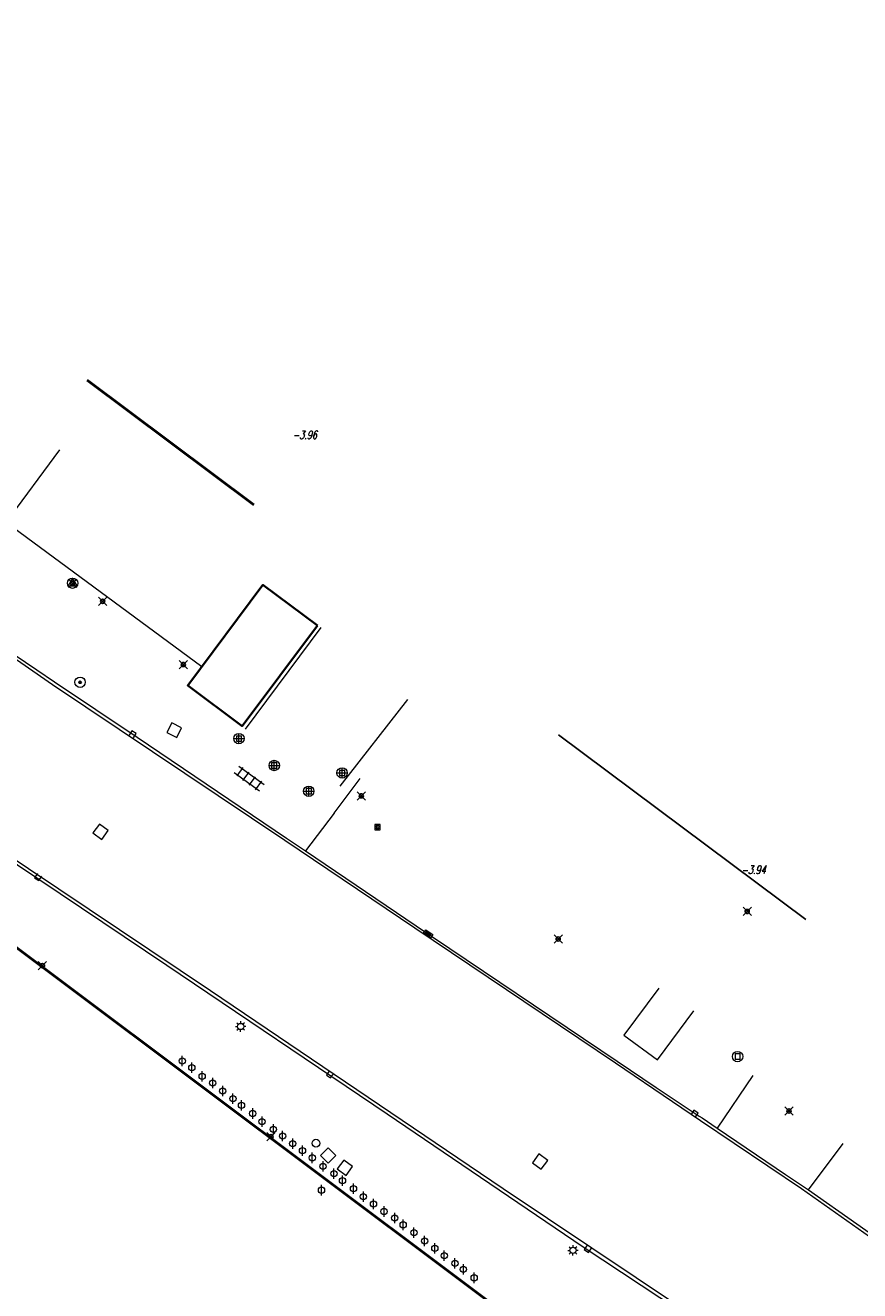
# Model space of a CAD drawing. Header units: metres. Extents: x 113132 to 113925, y 483082 to 483769.
# Tile 31 of 54: x 113484 to 113524, y 483562 to 483623. Entities that reach past the tile are written whole.
import ezdxf
from ezdxf.enums import TextEntityAlignment as Align

# ---------------------------------------------------------------- set-up
doc = ezdxf.new("R2010")
doc.units = ezdxf.units.M
doc.header["$PDMODE"] = 35
doc.header["$PDSIZE"] = 0.2
doc.layers.get('0').update_dxf_attribs({"linetype": 'CONTINUOUS', "lineweight": 18})
doc.layers.add('$detailpunten', color=4, linetype='CONTINUOUS')
for name, color, linetype, lineweight in [('BDVK_verkeersbord', 7, 'CONTINUOUS', 18), ('BRKR_brandkraan', 7, 'CONTINUOUS', 18), ('DRPL_dorpelhoogte', 6, 'CONTINUOUS', 18), ('FTSR_fietsenrek', 7, 'CONTINUOUS', 18), ('GBGB_gevel_bijgebouw', 1, 'CONTINUOUS', 35), ('GHGB_gevel_hoofdgebouw', 1, 'CONTINUOUS', 50), ('GSAF_gasafsluiter', 7, 'CONTINUOUS', 18), ('KASF_kant_asfalt', 7, 'CONTINUOUS', 18), ('KKLI_kant_klinkers', 7, 'CONTINUOUS', 18), ('KOLK_straatkolk', 7, 'CONTINUOUS', 18), ('KOVM_kant_overig_materiaal', 6, 'CONTINUOUS', 18), ('KTEG_kant_tegels', 7, 'CONTINUOUS', 18), ('LNTP_lantaarnpaal', 7, 'CONTINUOUS', 18), ('PLBE_paal_beton', 7, 'CONTINUOUS', 18), ('PLST_paal_staal', 7, 'CONTINUOUS', 18), ('PUOP_put_overig', 7, 'CONTINUOUS', 18), ('RPUT_rioolput_inspectieput', 7, 'CONTINUOUS', 18), ('TGLS_tegels', 7, 'CONTINUOUS', 18), ('TKLK_trottoirkolk', 7, 'CONTINUOUS', 18)]:
    doc.layers.add(name, color=color, linetype=linetype, lineweight=lineweight)
doc.layers.add('Defpoints2', color=11, linetype='CONTINUOUS', lineweight=18, plot=False)
doc.styles.add('Romans', font='romans.shx', dxfattribs={"width": 0.7, "height": 2})
doc.styles.get("Standard").update_dxf_attribs({"font": 'romans.shx', "height": 0.9})

# ---------------------------------------------------------------- blocks, each defined once
blk = doc.blocks.new('mvpnt-flat-208')
at = {"layer": '$detailpunten', "linetype": 'Continuous'}
blk.add_point((0, 0), dxfattribs=at)
blk = doc.blocks.new('mvpnt-flat-235')
at = {"layer": '$detailpunten', "linetype": 'Continuous'}
blk.add_point((0, 0), dxfattribs=at)
blk = doc.blocks.new('mvpnt-flat-236')
at = {"layer": '$detailpunten', "linetype": 'Continuous'}
blk.add_point((0, 0), dxfattribs=at)
blk = doc.blocks.new('mvpnt-flat-241')
at = {"layer": '$detailpunten', "linetype": 'Continuous'}
blk.add_point((0, 0), dxfattribs=at)
blk = doc.blocks.new('mvpnt-flat-242')
at = {"layer": '$detailpunten', "linetype": 'Continuous'}
blk.add_point((0, 0), dxfattribs=at)
blk = doc.blocks.new('mvpnt-flat-253')
at = {"layer": '$detailpunten', "linetype": 'Continuous'}
blk.add_point((0, 0), dxfattribs=at)
blk = doc.blocks.new('mvpnt-flat-255')
at = {"layer": '$detailpunten', "linetype": 'Continuous'}
blk.add_point((0, 0), dxfattribs=at)
blk = doc.blocks.new('mvpnt-flat-256')
at = {"layer": '$detailpunten', "linetype": 'Continuous'}
blk.add_point((0, 0), dxfattribs=at)
blk = doc.blocks.new('mvpnt-flat-257')
at = {"layer": '$detailpunten', "linetype": 'Continuous'}
blk.add_point((0, 0), dxfattribs=at)
blk = doc.blocks.new('PLST-flat-9')
at = {"layer": 'PLST_paal_staal'}
blk.add_lwpolyline([(-0.125, -0.125), (0.125, -0.125), (0.125, 0.125), (-0.125, 0.125), (-0.125, -0.125)], dxfattribs=at)
blk.add_circle((0, 0), 0.25, dxfattribs=at)
blk = doc.blocks.new('PLBE-flat-52')
at = {"layer": 'PLBE_paal_beton'}
for points in [[(-0.25, 0), (0.25, 0)], [(-0.125, -0.125), (0.125, -0.125), (0.125, 0.125), (-0.125, 0.125), (-0.125, -0.125)], [(0, -0.25), (0, 0.25)]]:
    blk.add_lwpolyline(points, dxfattribs=at)
blk.add_circle((0, 0), 0.25, dxfattribs=at)
blk = doc.blocks.new('PLBE-flat-53')
at = {"layer": 'PLBE_paal_beton'}
for points in [[(-0.25, 0), (0.25, 0)], [(-0.125, -0.125), (0.125, -0.125), (0.125, 0.125), (-0.125, 0.125), (-0.125, -0.125)], [(0, -0.25), (0, 0.25)]]:
    blk.add_lwpolyline(points, dxfattribs=at)
blk.add_circle((0, 0), 0.25, dxfattribs=at)
blk = doc.blocks.new('PLBE-flat-54')
at = {"layer": 'PLBE_paal_beton'}
for points in [[(-0.25, 0), (0.25, 0)], [(-0.125, -0.125), (0.125, -0.125), (0.125, 0.125), (-0.125, 0.125), (-0.125, -0.125)], [(0, -0.25), (0, 0.25)]]:
    blk.add_lwpolyline(points, dxfattribs=at)
blk.add_circle((0, 0), 0.25, dxfattribs=at)
blk = doc.blocks.new('PLBE-flat-55')
at = {"layer": 'PLBE_paal_beton'}
for points in [[(-0.25, 0), (0.25, 0)], [(-0.125, -0.125), (0.125, -0.125), (0.125, 0.125), (-0.125, 0.125), (-0.125, -0.125)], [(0, -0.25), (0, 0.25)]]:
    blk.add_lwpolyline(points, dxfattribs=at)
blk.add_circle((0, 0), 0.25, dxfattribs=at)
blk = doc.blocks.new('LNTP-flat-114')
at = {"layer": 'LNTP_lantaarnpaal'}
for points in [[(-0.25, 0), (-0.15, 0)], [(-0.177, 0.177), (-0.106, 0.106)], [(0, 0.25), (0, 0.15)], [(0.177, 0.177), (0.106, 0.106)], [(0.25, 0), (0.15, 0)], [(-0.177, -0.177), (-0.106, -0.106)], [(0, -0.25), (0, -0.15)], [(0.177, -0.177), (0.106, -0.106)]]:
    blk.add_lwpolyline(points, dxfattribs=at)
blk.add_circle((0, 0), 0.15, dxfattribs=at)
blk = doc.blocks.new('TKLK-flat-102')
at = {"layer": 'TKLK_trottoirkolk'}
for points in [[(-0.103, 0.07), (-0.243, -0.137)], [(-0.243, -0.137), (-0.037, -0.277)], [(-0.037, -0.277), (0.103, -0.07)]]:
    blk.add_lwpolyline(points, dxfattribs=at)
blk = doc.blocks.new('TKLK-flat-103')
at = {"layer": 'TKLK_trottoirkolk'}
for points in [[(-0.103, 0.07), (-0.243, -0.137)], [(-0.243, -0.137), (-0.037, -0.277)], [(-0.037, -0.277), (0.104, -0.07)]]:
    blk.add_lwpolyline(points, dxfattribs=at)
blk = doc.blocks.new('TKLK-flat-104')
at = {"layer": 'TKLK_trottoirkolk'}
for points in [[(-0.104, 0.069), (-0.241, -0.14)], [(-0.241, -0.14), (-0.034, -0.277)], [(-0.034, -0.277), (0.104, -0.069)]]:
    blk.add_lwpolyline(points, dxfattribs=at)
blk = doc.blocks.new('FTSR-flat-56')
at = {"layer": 'FTSR_fietsenrek'}
blk.add_lwpolyline([(0, -0.25), (0, 0.25)], dxfattribs=at)
blk.add_circle((0, 0), 0.15, dxfattribs=at)
blk = doc.blocks.new('FTSR-flat-57')
at = {"layer": 'FTSR_fietsenrek'}
blk.add_lwpolyline([(0, -0.25), (0, 0.25)], dxfattribs=at)
blk.add_circle((0, 0), 0.15, dxfattribs=at)
blk = doc.blocks.new('FTSR-flat-58')
at = {"layer": 'FTSR_fietsenrek'}
blk.add_lwpolyline([(0, -0.25), (0, 0.25)], dxfattribs=at)
blk.add_circle((0, 0), 0.15, dxfattribs=at)
blk = doc.blocks.new('FTSR-flat-59')
at = {"layer": 'FTSR_fietsenrek'}
blk.add_lwpolyline([(0, -0.25), (0, 0.25)], dxfattribs=at)
blk.add_circle((0, 0), 0.15, dxfattribs=at)
blk = doc.blocks.new('FTSR-flat-60')
at = {"layer": 'FTSR_fietsenrek'}
blk.add_lwpolyline([(0, -0.25), (0, 0.25)], dxfattribs=at)
blk.add_circle((0, 0), 0.15, dxfattribs=at)
blk = doc.blocks.new('FTSR-flat-61')
at = {"layer": 'FTSR_fietsenrek'}
blk.add_lwpolyline([(0, -0.25), (0, 0.25)], dxfattribs=at)
blk.add_circle((0, 0), 0.15, dxfattribs=at)
blk = doc.blocks.new('FTSR-flat-62')
at = {"layer": 'FTSR_fietsenrek'}
blk.add_lwpolyline([(0, -0.25), (0, 0.25)], dxfattribs=at)
blk.add_circle((0, 0), 0.15, dxfattribs=at)
blk = doc.blocks.new('FTSR-flat-63')
at = {"layer": 'FTSR_fietsenrek'}
blk.add_lwpolyline([(0, -0.25), (0, 0.25)], dxfattribs=at)
blk.add_circle((0, 0), 0.15, dxfattribs=at)
blk = doc.blocks.new('FTSR-flat-64')
at = {"layer": 'FTSR_fietsenrek'}
blk.add_lwpolyline([(0, -0.25), (0, 0.25)], dxfattribs=at)
blk.add_circle((0, 0), 0.15, dxfattribs=at)
blk = doc.blocks.new('FTSR-flat-65')
at = {"layer": 'FTSR_fietsenrek'}
blk.add_lwpolyline([(0, -0.25), (0, 0.25)], dxfattribs=at)
blk.add_circle((0, 0), 0.15, dxfattribs=at)
blk = doc.blocks.new('FTSR-flat-66')
at = {"layer": 'FTSR_fietsenrek'}
blk.add_lwpolyline([(0, -0.25), (0, 0.25)], dxfattribs=at)
blk.add_circle((0, 0), 0.15, dxfattribs=at)
blk = doc.blocks.new('FTSR-flat-67')
at = {"layer": 'FTSR_fietsenrek'}
blk.add_lwpolyline([(0, -0.25), (0, 0.25)], dxfattribs=at)
blk.add_circle((0, 0), 0.15, dxfattribs=at)
blk = doc.blocks.new('FTSR-flat-68')
at = {"layer": 'FTSR_fietsenrek'}
blk.add_lwpolyline([(0, -0.25), (0, 0.25)], dxfattribs=at)
blk.add_circle((0, 0), 0.15, dxfattribs=at)
blk = doc.blocks.new('FTSR-flat-69')
at = {"layer": 'FTSR_fietsenrek'}
blk.add_lwpolyline([(0, -0.25), (0, 0.25)], dxfattribs=at)
blk.add_circle((0, 0), 0.15, dxfattribs=at)
blk = doc.blocks.new('FTSR-flat-70')
at = {"layer": 'FTSR_fietsenrek'}
blk.add_lwpolyline([(0, -0.25), (0, 0.25)], dxfattribs=at)
blk.add_circle((0, 0), 0.15, dxfattribs=at)
blk = doc.blocks.new('FTSR-flat-71')
at = {"layer": 'FTSR_fietsenrek'}
blk.add_lwpolyline([(0, -0.25), (0, 0.25)], dxfattribs=at)
blk.add_circle((0, 0), 0.15, dxfattribs=at)
blk = doc.blocks.new('FTSR-flat-72')
at = {"layer": 'FTSR_fietsenrek'}
blk.add_lwpolyline([(0, -0.25), (0, 0.25)], dxfattribs=at)
blk.add_circle((0, 0), 0.15, dxfattribs=at)
blk = doc.blocks.new('FTSR-flat-73')
at = {"layer": 'FTSR_fietsenrek'}
blk.add_lwpolyline([(0, -0.25), (0, 0.25)], dxfattribs=at)
blk.add_circle((0, 0), 0.15, dxfattribs=at)
blk = doc.blocks.new('FTSR-flat-74')
at = {"layer": 'FTSR_fietsenrek'}
blk.add_lwpolyline([(0, -0.25), (0, 0.25)], dxfattribs=at)
blk.add_circle((0, 0), 0.15, dxfattribs=at)
blk = doc.blocks.new('FTSR-flat-75')
at = {"layer": 'FTSR_fietsenrek'}
blk.add_lwpolyline([(0, -0.25), (0, 0.25)], dxfattribs=at)
blk.add_circle((0, 0), 0.15, dxfattribs=at)
blk = doc.blocks.new('FTSR-flat-76')
at = {"layer": 'FTSR_fietsenrek'}
blk.add_lwpolyline([(0, -0.25), (0, 0.25)], dxfattribs=at)
blk.add_circle((0, 0), 0.15, dxfattribs=at)
blk = doc.blocks.new('FTSR-flat-77')
at = {"layer": 'FTSR_fietsenrek'}
blk.add_lwpolyline([(0, -0.25), (0, 0.25)], dxfattribs=at)
blk.add_circle((0, 0), 0.15, dxfattribs=at)
blk = doc.blocks.new('FTSR-flat-78')
at = {"layer": 'FTSR_fietsenrek'}
blk.add_lwpolyline([(0, -0.25), (0, 0.25)], dxfattribs=at)
blk.add_circle((0, 0), 0.15, dxfattribs=at)
blk = doc.blocks.new('FTSR-flat-79')
at = {"layer": 'FTSR_fietsenrek'}
blk.add_lwpolyline([(0, -0.25), (0, 0.25)], dxfattribs=at)
blk.add_circle((0, 0), 0.15, dxfattribs=at)
blk = doc.blocks.new('FTSR-flat-80')
at = {"layer": 'FTSR_fietsenrek'}
blk.add_lwpolyline([(0, -0.25), (0, 0.25)], dxfattribs=at)
blk.add_circle((0, 0), 0.15, dxfattribs=at)
blk = doc.blocks.new('FTSR-flat-81')
at = {"layer": 'FTSR_fietsenrek'}
blk.add_lwpolyline([(0, -0.25), (0, 0.25)], dxfattribs=at)
blk.add_circle((0, 0), 0.15, dxfattribs=at)
blk = doc.blocks.new('FTSR-flat-82')
at = {"layer": 'FTSR_fietsenrek'}
blk.add_lwpolyline([(0, -0.25), (0, 0.25)], dxfattribs=at)
blk.add_circle((0, 0), 0.15, dxfattribs=at)
blk = doc.blocks.new('FTSR-flat-83')
at = {"layer": 'FTSR_fietsenrek'}
blk.add_lwpolyline([(0, -0.25), (0, 0.25)], dxfattribs=at)
blk.add_circle((0, 0), 0.15, dxfattribs=at)
blk = doc.blocks.new('FTSR-flat-84')
at = {"layer": 'FTSR_fietsenrek'}
blk.add_lwpolyline([(0, -0.25), (0, 0.25)], dxfattribs=at)
blk.add_circle((0, 0), 0.15, dxfattribs=at)
blk = doc.blocks.new('FTSR-flat-85')
at = {"layer": 'FTSR_fietsenrek'}
blk.add_lwpolyline([(0, -0.25), (0, 0.25)], dxfattribs=at)
blk.add_circle((0, 0), 0.15, dxfattribs=at)
blk = doc.blocks.new('FTSR-flat-86')
at = {"layer": 'FTSR_fietsenrek'}
blk.add_lwpolyline([(0, -0.25), (0, 0.25)], dxfattribs=at)
blk.add_circle((0, 0), 0.15, dxfattribs=at)
blk = doc.blocks.new('RPUT-flat-57')
at = {"layer": 'RPUT_rioolput_inspectieput'}
for p, q in [((-0.058, 0.367), (-0.367, -0.058)), ((0.367, 0.058), (-0.058, 0.367)), ((0.058, -0.367), (0.367, 0.058)), ((-0.367, -0.058), (0.058, -0.367))]:
    blk.add_line(p, q, dxfattribs=at)
blk = doc.blocks.new('RPUT-flat-58')
at = {"layer": 'RPUT_rioolput_inspectieput'}
for p, q in [((0.002, 0.371), (-0.371, 0.002)), ((-0.371, 0.002), (-0.002, -0.371)), ((0.371, -0.002), (0.002, 0.371)), ((-0.002, -0.371), (0.371, -0.002))]:
    blk.add_line(p, q, dxfattribs=at)
blk = doc.blocks.new('PUOP-flat-9')
at = {"layer": 'PUOP_put_overig'}
blk.add_circle((0, 0), 0.188, dxfattribs=at)
at = {"layer": 'PUOP_put_overig', "style": 'Romans', "width": 0.7}
blk.add_attdef('OMSCHRIJVING', (0.3, 0.3), '', height=0.45, dxfattribs=at)
blk = doc.blocks.new('LNTP-flat-115')
at = {"layer": 'LNTP_lantaarnpaal'}
for points in [[(-0.25, 0), (-0.15, 0)], [(-0.177, 0.177), (-0.106, 0.106)], [(0, 0.25), (0, 0.15)], [(0.177, 0.177), (0.106, 0.106)], [(0.25, 0), (0.15, 0)], [(-0.177, -0.177), (-0.106, -0.106)], [(0, -0.25), (0, -0.15)], [(0.177, -0.177), (0.106, -0.106)]]:
    blk.add_lwpolyline(points, dxfattribs=at)
blk.add_circle((0, 0), 0.15, dxfattribs=at)
blk = doc.blocks.new('BRKR-flat-12')
at = {"color": 1}
blk.add_circle((0, 0), 0.25, dxfattribs=at)
at = {"layer": 'BRKR_brandkraan'}
blk.add_lwpolyline([(0, 0.25), (-0.217, -0.125), (0.216, -0.125), (0, 0.25)], dxfattribs=at)
blk = doc.blocks.new('GSAF-flat-37')
at = {"layer": 'GSAF_gasafsluiter'}
for points in [[(0.125, -0.125), (0.125, 0.125), (-0.125, 0.125), (-0.125, -0.125)], [(0, -0.125), (0.125, 0), (0, 0.125), (-0.125, 0)]]:
    blk.add_lwpolyline(points, close=True, dxfattribs=at)
at = {"layer": 'GSAF_gasafsluiter', "style": 'Romans', "width": 0.7}
blk.add_text('G', height=0.15, dxfattribs=at).set_placement((-0.058, -0.071))
blk = doc.blocks.new('TGLS-flat-29')
at = {"layer": 'TGLS_tegels'}
for points in [[(-0.717, 0.289), (0.497, -0.592)], [(-0.309, 0.533), (-0.602, 0.128)], [(-0.497, 0.592), (0.717, -0.289)], [(-0.299, -0.092), (-0.005, 0.312)], [(0.005, -0.312), (0.299, 0.092)], [(0.309, -0.533), (0.602, -0.128)]]:
    blk.add_lwpolyline(points, dxfattribs=at)
blk = doc.blocks.new('RPUT-flat-60')
at = {"layer": 'RPUT_rioolput_inspectieput'}
for p, q in [((-0.115, 0.353), (-0.353, -0.115)), ((0.353, 0.115), (-0.115, 0.353)), ((0.115, -0.353), (0.353, 0.115)), ((-0.353, -0.115), (0.115, -0.353))]:
    blk.add_line(p, q, dxfattribs=at)
blk = doc.blocks.new('BDVK-flat-57')
at = {"layer": 'BDVK_verkeersbord'}
for points in [[(-0.062, 0), (0.062, 0)], [(-0.057, 0.025), (0.057, 0.025)], [(-0.038, 0.05), (0.038, 0.05)], [(-0.057, -0.025), (0.057, -0.025)], [(-0.038, -0.05), (0.038, -0.05)]]:
    blk.add_lwpolyline(points, dxfattribs=at)
for radius in [0.25, 0.0625]:
    blk.add_circle((0, 0), radius, dxfattribs=at)
blk = doc.blocks.new('RPUT-flat-61')
at = {"layer": 'RPUT_rioolput_inspectieput'}
for p, q in [((-0.052, 0.368), (-0.368, -0.052)), ((0.368, 0.052), (-0.052, 0.368)), ((0.052, -0.368), (0.368, 0.052)), ((-0.368, -0.052), (0.052, -0.368))]:
    blk.add_line(p, q, dxfattribs=at)
blk = doc.blocks.new('RPUT-flat-62')
at = {"layer": 'RPUT_rioolput_inspectieput'}
for p, q in [((-0.054, 0.367), (-0.367, -0.054)), ((0.367, 0.054), (-0.054, 0.367)), ((0.054, -0.367), (0.367, 0.054)), ((-0.367, -0.054), (0.054, -0.367))]:
    blk.add_line(p, q, dxfattribs=at)
blk = doc.blocks.new('TKLK-flat-108')
at = {"layer": 'TKLK_trottoirkolk'}
for points in [[(0.042, 0.276), (-0.102, 0.072)], [(0.245, 0.133), (0.042, 0.276)], [(0.102, -0.072), (0.245, 0.133)]]:
    blk.add_lwpolyline(points, dxfattribs=at)
blk = doc.blocks.new('KOLK-flat-100')
at = {"layer": 'KOLK_straatkolk'}
for p, q in [((-0.221, 0.031), (-0.108, 0.196)), ((0.108, -0.196), (-0.221, 0.031)), ((0.095, -0.126), (-0.152, 0.044)), ((0.124, -0.085), (-0.124, 0.085)), ((-0.108, 0.196), (0.221, -0.031)), ((0.152, -0.044), (-0.095, 0.126)), ((0.221, -0.031), (0.108, -0.196))]:
    blk.add_line(p, q, dxfattribs=at)
blk = doc.blocks.new('TKLK-flat-109')
at = {"layer": 'TKLK_trottoirkolk'}
for points in [[(0.034, 0.277), (-0.104, 0.069)], [(0.242, 0.139), (0.034, 0.277)], [(0.104, -0.069), (0.242, 0.139)]]:
    blk.add_lwpolyline(points, dxfattribs=at)

msp = doc.modelspace()

# ---------------------------------------------------------------- linework, layer by layer
at = {"layer": 'Defpoints2'}
msp.add_polyline3d([(113514.403, 483576.509, 0), (113512.726, 483574.259, 0), (113514.35, 483573.063, 0), (113516.098, 483575.427, 0)], dxfattribs=at)
at = {"layer": 'GBGB_gevel_bijgebouw'}
msp.add_lwpolyline([(113497.986, 483593.961), (113494.368, 483589.12), (113491.751, 483591.076), (113495.369, 483595.916), (113497.986, 483593.961)], dxfattribs=at)
at = {"layer": 'GHGB_gevel_hoofdgebouw'}
for points in [[(113486.921, 483605.766), (113494.934, 483599.767)], [(113473.536, 483585.923), (113516.985, 483553.371), (113496.507, 483526.023), (113491.119, 483525.773), (113450.969, 483555.831)]]:
    msp.add_lwpolyline(points, dxfattribs=at)
at = {"layer": 'GHGB_gevel_hoofdgebouw', "lineweight": -2}
msp.add_lwpolyline([(113509.59, 483588.702), (113521.482, 483579.823)], dxfattribs=at)
at = {"layer": 'KASF_kant_asfalt'}
for points in [[(113442.568, 483622.839, 0), (113452.657, 483615.249, 0), (113462.352, 483608.015, 0), (113465.705, 483605.355, 0), (113472.658, 483600.183, 0), (113478.349, 483595.93, 0), (113478.417, 483596.045, 0), (113481.133, 483594.025, 0), (113482.78, 483592.832, 0), (113485.248, 483591.131, 0), (113496.424, 483583.628, 0), (113502.68, 483579.413, 0), (113512.32, 483572.918, 0), (113515.062, 483571.062, 0), (113516.412, 483570.142, 0)], [(113475.667, 483588.171, 0), (113477.382, 483586.825, 0), (113479.694, 483585.212, 0), (113492.842, 483576.404, 0), (113506.923, 483566.878, 0), (113515.446, 483561.158, 0), (113516.193, 483560.609, 0), (113516.843, 483559.948, 0), (113517.379, 483559.192, 0), (113517.699, 483558.575, 0), (113517.942, 483557.924, 0), (113518.106, 483557.249, 0)], [(113516.412, 483570.142, 0), (113521.277, 483566.868, 0), (113526.186, 483563.416, 0), (113528.245, 483561.886, 0), (113529.037, 483561.233, 0), (113530.67, 483559.918, 0), (113532.867, 483557.979, 0), (113539.173, 483552.348, 0), (113544.394, 483547.716, 0), (113554.063, 483539.07, 0), (113557.233, 483536.256, 0), (113559.248, 483534.468, 0), (113562.491, 483531.62, 0)]]:
    msp.add_polyline3d(points, dxfattribs=at)
at = {"layer": 'KKLI_kant_klinkers'}
for points in [[(113498.788, 483584.932, 0), (113500.047, 483586.599, 0)], [(113498.788, 483584.932, 0), (113497.411, 483583.125, 0)]]:
    msp.add_polyline3d(points, dxfattribs=at)
at = {"layer": 'KKLI_kant_klinkers', "linetype": 'Continuous'}
for points in [[(113518.927, 483572.314, 0), (113517.224, 483569.781, 0)], [(113521.604, 483566.809, 0), (113523.281, 483569.047, 0)]]:
    msp.add_polyline3d(points, dxfattribs=at)
at = {"layer": 'KOVM_kant_overig_materiaal'}
for points in [[(113482.851, 483592.94, 0), (113484.501, 483591.822, 0), (113485.342, 483591.259, 0), (113489.327, 483588.587, 0), (113496.508, 483583.729, 0), (113497.411, 483583.125, 0), (113502.739, 483579.516, 0), (113512.406, 483572.999, 0), (113514.288, 483571.735, 0), (113515.148, 483571.162, 0), (113516.358, 483570.36, 0), (113516.496, 483570.272, 0)], [(113475.559, 483588.035, 0), (113477.266, 483586.753, 0), (113478.788, 483585.681, 0), (113479.656, 483585.098, 0), (113480.471, 483584.523, 0), (113490.748, 483577.619, 0), (113501.347, 483570.465, 0), (113510.778, 483564.065, 0), (113515.404, 483561.008, 0), (113516.018, 483560.558, 0), (113516.567, 483560.031, 0), (113517.042, 483559.436, 0), (113517.436, 483558.783, 0), (113517.74, 483558.083, 0), (113517.949, 483557.349, 0)], [(113516.496, 483570.272, 0), (113517.224, 483569.781, 0), (113520.511, 483567.552, 0), (113521.604, 483566.809, 0), (113526.256, 483563.543, 0), (113527.949, 483562.287, 0), (113529.129, 483561.353, 0), (113530.752, 483560.02, 0), (113532.177, 483558.762, 0), (113533.207, 483557.865, 0), (113539.256, 483552.47, 0), (113540.023, 483551.785, 0), (113543.668, 483548.52, 0), (113544.467, 483547.842, 0), (113553.422, 483539.871, 0), (113556.841, 483536.809, 0), (113559.329, 483534.544, 0), (113562.556, 483531.742, 0), (113563.011, 483531.346, 0)]]:
    msp.add_polyline3d(points, dxfattribs=at)
at = {"layer": 'KTEG_kant_tegels', "linetype": 'Continuous'}
for points in [[(113492.422, 483591.974, 0), (113483.011, 483598.917, 0), (113485.594, 483602.418, 0)], [(113494.523, 483588.976, 0), (113498.177, 483593.865, 0)], [(113499.088, 483586.234, 0), (113502.343, 483590.403, 0)]]:
    msp.add_polyline3d(points, dxfattribs=at)

# ---------------------------------------------------------------- block references
at = {"layer": 'Defpoints2'}
for name, p in [('BRKR-flat-12', (113486.212, 483595.997)), ('mvpnt-flat-208', (113486.212, 483595.997)), ('mvpnt-flat-241', (113487.656, 483595.122)), ('mvpnt-flat-242', (113491.537, 483592.084)), ('BDVK-flat-57', (113486.573, 483591.23)), ('TKLK-flat-109', (113489.033, 483588.623)), ('RPUT-flat-60', (113491.105, 483588.928)), ('PLBE-flat-53', (113494.214, 483588.519)), ('TGLS-flat-29', (113494.708, 483586.596)), ('PLBE-flat-54', (113495.913, 483587.226)), ('PLBE-flat-52', (113499.177, 483586.866)), ('PLBE-flat-55', (113497.573, 483585.987)), ('mvpnt-flat-255', (113500.101, 483585.765)), ('RPUT-flat-61', (113487.56, 483584.04)), ('GSAF-flat-37', (113500.879, 483584.255)), ('TKLK-flat-104', (113484.622, 483581.964)), ('mvpnt-flat-253', (113518.663, 483580.204)), ('KOLK-flat-100', (113503.313, 483579.121)), ('mvpnt-flat-256', (113509.57, 483578.875)), ('mvpnt-flat-236', (113484.764, 483577.595)), ('LNTP-flat-115', (113494.297, 483574.668)), ('FTSR-flat-56', (113491.486, 483573.011)), ('FTSR-flat-57', (113491.95, 483572.686)), ('PLST-flat-9', (113518.2, 483573.222)), ('FTSR-flat-58', (113492.445, 483572.273)), ('TKLK-flat-103', (113498.663, 483572.469)), ('FTSR-flat-59', (113492.952, 483571.948)), ('FTSR-flat-60', (113493.434, 483571.562)), ('FTSR-flat-61', (113493.925, 483571.197)), ('FTSR-flat-62', (113494.339, 483570.871)), ('FTSR-flat-63', (113494.878, 483570.482)), ('TKLK-flat-108', (113516.06, 483570.36)), ('mvpnt-flat-257', (113520.67, 483570.605)), ('FTSR-flat-64', (113495.329, 483570.088)), ('FTSR-flat-65', (113495.871, 483569.721)), ('mvpnt-flat-235', (113495.76, 483569.367)), ('FTSR-flat-66', (113496.317, 483569.396)), ('FTSR-flat-67', (113496.804, 483569.037)), ('PUOP-flat-9', (113497.919, 483569.053)), ('FTSR-flat-68', (113497.27, 483568.69)), ('RPUT-flat-58', (113498.506, 483568.461)), ('FTSR-flat-69', (113497.743, 483568.349)), ('FTSR-flat-70', (113498.263, 483567.946)), ('RPUT-flat-57', (113499.311, 483567.874)), ('RPUT-flat-62', (113508.699, 483568.168)), ('FTSR-flat-72', (113498.781, 483567.584)), ('FTSR-flat-73', (113499.196, 483567.248)), ('FTSR-flat-71', (113498.186, 483566.793)), ('FTSR-flat-74', (113499.723, 483566.868)), ('FTSR-flat-75', (113500.202, 483566.48)), ('FTSR-flat-76', (113500.685, 483566.129)), ('FTSR-flat-77', (113501.192, 483565.769)), ('FTSR-flat-78', (113501.705, 483565.456)), ('FTSR-flat-79', (113502.115, 483565.125)), ('FTSR-flat-80', (113502.633, 483564.745)), ('FTSR-flat-81', (113503.144, 483564.348)), ('FTSR-flat-82', (113503.638, 483563.999)), ('FTSR-flat-83', (113504.088, 483563.639)), ('LNTP-flat-114', (113510.282, 483563.898)), ('TKLK-flat-102', (113511.067, 483564.071)), ('FTSR-flat-84', (113504.602, 483563.279)), ('FTSR-flat-85', (113505.011, 483562.981)), ('FTSR-flat-86', (113505.529, 483562.577))]:
    msp.add_blockref(name, p, dxfattribs=at)

# ---------------------------------------------------------------- texts
at = {"layer": 'DRPL_dorpelhoogte', "oblique": 15, "width": 0.7125}
for s, p in [('-3.96', (113497.379, 483602.934)), ('-3.94', (113518.96, 483582.01))]:
    msp.add_text(s, height=0.4, dxfattribs=at).set_placement(p, align=Align.CENTER)

doc.saveas('drawing.dxf')
